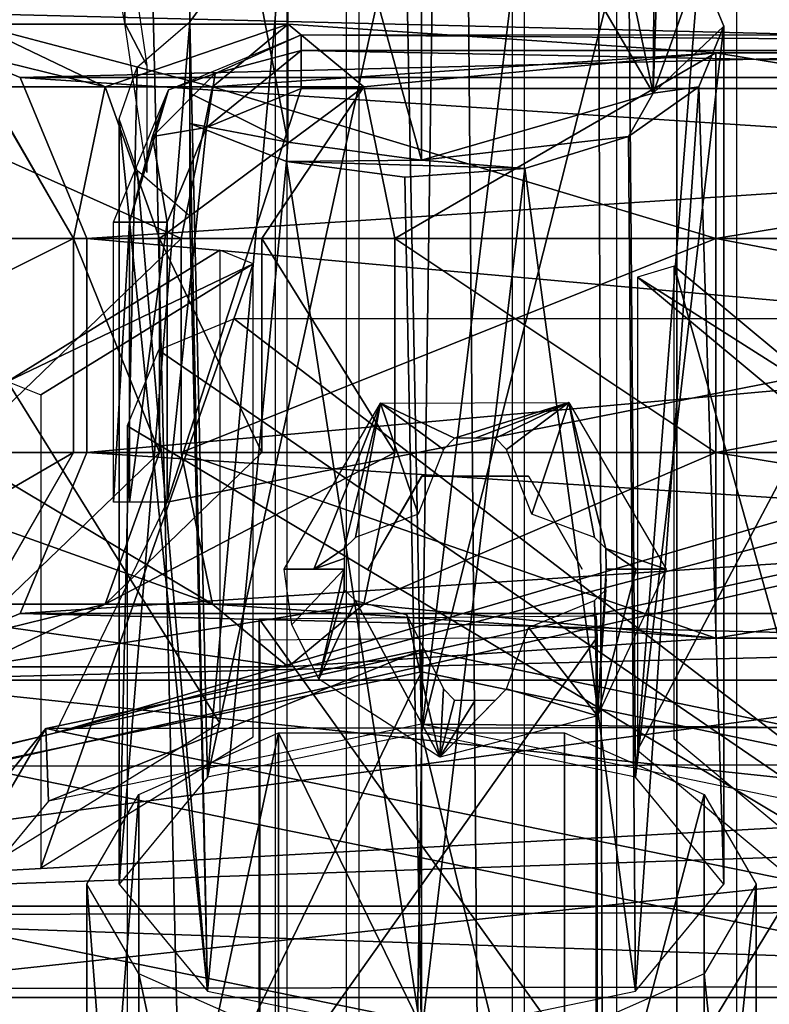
# Model space of a CAD drawing. Header units: millimetres. Extents: x -52 to 137, y -753 to 253.
# Tile 9 of 100: x -24 to -10, y -670 to -652. Entities that reach past the tile are written whole.
import ezdxf

# ---------------------------------------------------------------- set-up
doc = ezdxf.new("R2010")
doc.units = ezdxf.units.MM
doc.header["$LTSCALE"] = 65.185185
for name, color, linetype in [('1019', 7, 'CONTINUOUS'), ('1020', 7, 'CONTINUOUS'), ('1021', 7, 'CONTINUOUS'), ('1029', 7, 'CONTINUOUS'), ('1030', 7, 'CONTINUOUS'), ('1031', 7, 'CONTINUOUS'), ('1032', 7, 'CONTINUOUS'), ('1033', 7, 'CONTINUOUS'), ('1034', 7, 'CONTINUOUS'), ('1035', 7, 'CONTINUOUS'), ('1036', 7, 'CONTINUOUS'), ('1037', 7, 'CONTINUOUS'), ('1038', 7, 'CONTINUOUS'), ('1044', 7, 'CONTINUOUS'), ('1045', 7, 'CONTINUOUS'), ('1046', 7, 'CONTINUOUS'), ('1047', 7, 'CONTINUOUS'), ('1048', 7, 'CONTINUOUS'), ('1049', 7, 'CONTINUOUS'), ('1050', 7, 'CONTINUOUS'), ('1056', 7, 'CONTINUOUS'), ('1057', 7, 'CONTINUOUS'), ('1074', 7, 'CONTINUOUS'), ('1193', 7, 'CONTINUOUS'), ('1226', 7, 'CONTINUOUS'), ('1227', 7, 'CONTINUOUS'), ('1228', 7, 'CONTINUOUS'), ('131', 7, 'CONTINUOUS'), ('179', 7, 'CONTINUOUS'), ('180', 7, 'CONTINUOUS'), ('181', 7, 'CONTINUOUS'), ('208', 7, 'CONTINUOUS'), ('211', 7, 'CONTINUOUS'), ('223', 7, 'CONTINUOUS'), ('224', 7, 'CONTINUOUS'), ('225', 7, 'CONTINUOUS'), ('249', 7, 'CONTINUOUS'), ('250', 7, 'CONTINUOUS'), ('270', 7, 'CONTINUOUS'), ('273', 7, 'CONTINUOUS'), ('275', 7, 'CONTINUOUS'), ('280', 7, 'CONTINUOUS'), ('287', 7, 'CONTINUOUS'), ('289', 7, 'CONTINUOUS'), ('305', 7, 'CONTINUOUS'), ('306', 7, 'CONTINUOUS'), ('307', 7, 'CONTINUOUS'), ('308', 7, 'CONTINUOUS'), ('318', 7, 'CONTINUOUS'), ('319', 7, 'CONTINUOUS'), ('320', 7, 'CONTINUOUS'), ('321', 7, 'CONTINUOUS'), ('323', 7, 'CONTINUOUS'), ('324', 7, 'CONTINUOUS'), ('325', 7, 'CONTINUOUS'), ('326', 7, 'CONTINUOUS')]:
    doc.layers.add(name, color=color, linetype=linetype)

msp = doc.modelspace()

# ---------------------------------------------------------------- linework, layer by layer
at = {"layer": '1019', "linetype": 'Continuous'}
for points in [[(-7.643, -665.654, -77.833), (-16, -663.919, -80.839), (-24.407, -665.68, -77.789), (-7.643, -665.654, -77.833)], [(-27.8, -669.842, -70.579), (-4.2, -669.796, -70.66), (-24.407, -665.68, -77.789), (-27.8, -669.842, -70.579)], [(-4.2, -669.796, -70.66), (-7.643, -665.654, -77.833), (-24.407, -665.68, -77.789), (-4.2, -669.796, -70.66)], [(-7.593, -673.958, -63.451), (-4.2, -669.796, -70.66), (-27.8, -669.842, -70.579), (-7.593, -673.958, -63.451)], [(-24.357, -673.984, -63.406), (-7.593, -673.958, -63.451), (-27.8, -669.842, -70.579), (-24.357, -673.984, -63.406)]]:
    msp.add_3dface(points, dxfattribs=at)
at = {"layer": '1020', "linetype": 'Continuous'}
for points in [[(-16, -663.919, -80.839), (-7.643, -665.654, -77.833), (-16, -679.421, -89.789), (-16, -663.919, -80.839)], [(-16, -679.421, -89.789), (-7.643, -665.654, -77.833), (-7.656, -681.149, -86.796), (-16, -679.421, -89.789)]]:
    msp.add_3dface(points, dxfattribs=at)
at = {"layer": '1021', "linetype": 'Continuous'}
for points in [[(-24.407, -665.68, -77.789), (-16, -663.919, -80.839), (-24.344, -681.149, -86.796), (-24.407, -665.68, -77.789)], [(-16, -663.919, -80.839), (-16, -679.421, -89.789), (-24.344, -681.149, -86.796), (-16, -663.919, -80.839)]]:
    msp.add_3dface(points, dxfattribs=at)
at = {"layer": '1029', "linetype": 'Continuous'}
for points in [[(-19.034, -662.927, -58.957), (-19.034, -671.76, -64.057), (-19.02, -663.327, -58.264), (-19.034, -662.927, -58.957)], [(-19.034, -671.76, -64.057), (-19.02, -672.16, -63.364), (-19.02, -663.327, -58.264), (-19.034, -671.76, -64.057)]]:
    msp.add_3dface(points, dxfattribs=at)
at = {"layer": '1030', "linetype": 'Continuous'}
for points in [[(-12.735, -671.705, -64.152), (-19.034, -662.927, -58.957), (-12.735, -662.872, -59.052), (-12.735, -671.705, -64.152)], [(-19.034, -671.76, -64.057), (-19.034, -662.927, -58.957), (-12.735, -671.705, -64.152), (-19.034, -671.76, -64.057)]]:
    msp.add_3dface(points, dxfattribs=at)
at = {"layer": '1031', "linetype": 'Continuous'}
for points in [[(-12.735, -671.705, -64.152), (-12.735, -662.872, -59.052), (-12.721, -672.105, -63.46), (-12.735, -671.705, -64.152)], [(-12.721, -672.105, -63.46), (-12.735, -662.872, -59.052), (-12.721, -663.272, -58.36), (-12.721, -672.105, -63.46)]]:
    msp.add_3dface(points, dxfattribs=at)
at = {"layer": '1032', "linetype": 'Continuous'}
for points in [[(-19.02, -663.327, -58.264), (-19.02, -672.16, -63.364), (-12.721, -663.272, -58.36), (-19.02, -663.327, -58.264)], [(-19.02, -672.16, -63.364), (-12.721, -672.105, -63.46), (-12.721, -663.272, -58.36), (-19.02, -672.16, -63.364)]]:
    msp.add_3dface(points, dxfattribs=at)
at = {"layer": '1033', "linetype": 'Continuous'}
for points in [[(-8.035, -667.878, -70.782), (-11.279, -665.178, -75.459), (-11.279, -656.344, -70.359), (-8.035, -667.878, -70.782)], [(-8.035, -659.044, -65.682), (-8.035, -667.878, -70.782), (-11.279, -656.344, -70.359), (-8.035, -659.044, -65.682)]]:
    msp.add_3dface(points, dxfattribs=at)
at = {"layer": '1034', "linetype": 'Continuous'}
for points in [[(-8.72, -659.25, -65.325), (-11.965, -656.55, -70.002), (-11.965, -665.384, -75.102), (-8.72, -659.25, -65.325)], [(-8.72, -668.084, -70.425), (-8.72, -659.25, -65.325), (-11.965, -665.384, -75.102), (-8.72, -668.084, -70.425)]]:
    msp.add_3dface(points, dxfattribs=at)
at = {"layer": '1035', "linetype": 'Continuous'}
for points in [[(-8.035, -659.044, -65.682), (-11.279, -656.344, -70.359), (-11.965, -656.55, -70.002), (-8.035, -659.044, -65.682)], [(-8.035, -659.044, -65.682), (-11.965, -656.55, -70.002), (-8.72, -659.25, -65.325), (-8.035, -659.044, -65.682)]]:
    msp.add_3dface(points, dxfattribs=at)
at = {"layer": '1036', "linetype": 'Continuous'}
for points in [[(-19.769, -656.047, -70.873), (-19.769, -664.881, -75.973), (-23.733, -658.495, -66.633), (-19.769, -656.047, -70.873)], [(-19.769, -664.881, -75.973), (-23.733, -667.329, -71.733), (-23.733, -658.495, -66.633), (-19.769, -664.881, -75.973)]]:
    msp.add_3dface(points, dxfattribs=at)
at = {"layer": '1037', "linetype": 'Continuous'}
for points in [[(-19.147, -656.299, -70.437), (-23.112, -658.747, -66.197), (-23.112, -667.58, -71.297), (-19.147, -656.299, -70.437)], [(-19.147, -665.132, -75.537), (-19.147, -656.299, -70.437), (-23.112, -667.58, -71.297), (-19.147, -665.132, -75.537)]]:
    msp.add_3dface(points, dxfattribs=at)
at = {"layer": '1038', "linetype": 'Continuous'}
for points in [[(-19.769, -656.047, -70.873), (-23.733, -658.495, -66.633), (-19.147, -656.299, -70.437), (-19.769, -656.047, -70.873)], [(-23.733, -658.495, -66.633), (-23.112, -658.747, -66.197), (-19.147, -656.299, -70.437), (-23.733, -658.495, -66.633)]]:
    msp.add_3dface(points, dxfattribs=at)
at = {"layer": '1044', "color": 7, "linetype": 'Continuous'}
for points in [[(-21.28, -666.212, -101.266), (-18.672, -665.059, -103.263), (-21.28, -677.211, -107.616), (-21.28, -666.212, -101.266)], [(-21.28, -677.211, -107.616), (-18.672, -665.059, -103.263), (-18.672, -676.058, -109.613), (-21.28, -677.211, -107.616)], [(-22.25, -667.884, -98.37), (-21.28, -666.212, -101.266), (-22.25, -678.883, -104.72), (-22.25, -667.884, -98.37)], [(-22.25, -678.883, -104.72), (-21.28, -666.212, -101.266), (-21.28, -677.211, -107.616), (-22.25, -678.883, -104.72)], [(-21.28, -669.556, -95.475), (-22.25, -667.884, -98.37), (-21.28, -680.555, -101.825), (-21.28, -669.556, -95.475)], [(-21.28, -680.555, -101.825), (-22.25, -667.884, -98.37), (-22.25, -678.883, -104.72), (-21.28, -680.555, -101.825)], [(-18.672, -670.709, -93.477), (-21.28, -669.556, -95.475), (-18.672, -681.708, -99.827), (-18.672, -670.709, -93.477)], [(-18.672, -681.708, -99.827), (-21.28, -669.556, -95.475), (-21.28, -680.555, -101.825), (-18.672, -681.708, -99.827)]]:
    msp.add_3dface(points, dxfattribs=at)
at = {"layer": '1045', "color": 7, "linetype": 'Continuous'}
for points in [[(-13.328, -676.058, -109.613), (-13.328, -665.059, -103.263), (-10.72, -666.212, -101.266), (-13.328, -676.058, -109.613)], [(-13.328, -676.058, -109.613), (-10.72, -666.212, -101.266), (-10.72, -677.211, -107.616), (-13.328, -676.058, -109.613)], [(-10.72, -666.212, -101.266), (-9.75, -667.884, -98.37), (-10.72, -677.211, -107.616), (-10.72, -666.212, -101.266)], [(-9.75, -667.884, -98.37), (-10.72, -669.556, -95.475), (-9.75, -678.883, -104.72), (-9.75, -667.884, -98.37)], [(-10.72, -677.211, -107.616), (-9.75, -667.884, -98.37), (-9.75, -678.883, -104.72), (-10.72, -677.211, -107.616)], [(-10.72, -669.556, -95.475), (-13.328, -670.709, -93.477), (-10.72, -680.555, -101.825), (-10.72, -669.556, -95.475)], [(-9.75, -678.883, -104.72), (-10.72, -669.556, -95.475), (-10.72, -680.555, -101.825), (-9.75, -678.883, -104.72)]]:
    msp.add_3dface(points, dxfattribs=at)
at = {"layer": '1046', "color": 7, "linetype": 'Continuous'}
for points in [[(-18.672, -676.058, -109.613), (-18.672, -665.059, -103.263), (-13.328, -676.058, -109.613), (-18.672, -676.058, -109.613)], [(-18.672, -665.059, -103.263), (-16, -665.059, -103.263), (-13.328, -676.058, -109.613), (-18.672, -665.059, -103.263)], [(-13.328, -676.058, -109.613), (-16, -665.059, -103.263), (-13.328, -665.059, -103.263), (-13.328, -676.058, -109.613)]]:
    msp.add_3dface(points, dxfattribs=at)
at = {"layer": '1047', "color": 7, "linetype": 'Continuous'}
for points in [[(-16, -665.059, -103.263), (-19.995, -665.887, -101.83), (-16.314, -649.043, -94.005), (-16, -665.059, -103.263)], [(-16.314, -649.043, -94.005), (-19.995, -665.887, -101.83), (-18.519, -649.334, -93.5), (-16.314, -649.043, -94.005)], [(-14.07, -649.209, -93.717), (-16, -665.059, -103.263), (-16.314, -649.043, -94.005), (-14.07, -649.209, -93.717)], [(-12.136, -649.802, -92.689), (-16, -665.059, -103.263), (-14.07, -649.209, -93.717), (-12.136, -649.802, -92.689)], [(-19.995, -665.887, -101.83), (-20.33, -651.78, -93.263), (-18.519, -649.334, -93.5), (-19.995, -665.887, -101.83)], [(-18.519, -649.334, -93.5), (-20.33, -651.78, -93.263), (-20.33, -650.048, -92.263), (-18.519, -649.334, -93.5)], [(-12.005, -665.887, -101.83), (-16, -665.059, -103.263), (-12.136, -649.802, -92.689), (-12.005, -665.887, -101.83)], [(-10.821, -650.734, -91.075), (-12.005, -665.887, -101.83), (-12.136, -649.802, -92.689), (-10.821, -650.734, -91.075)], [(-10.35, -651.863, -89.12), (-12.005, -665.887, -101.83), (-10.821, -650.734, -91.075), (-10.35, -651.863, -89.12)], [(-21.31, -652.629, -91.793), (-20.33, -651.78, -93.263), (-21.65, -667.884, -98.37), (-21.31, -652.629, -91.793)], [(-21.65, -667.884, -98.37), (-20.33, -651.78, -93.263), (-19.995, -665.887, -101.83), (-21.65, -667.884, -98.37)], [(-10.35, -667.884, -98.37), (-12.005, -665.887, -101.83), (-10.35, -651.863, -89.12), (-10.35, -667.884, -98.37)], [(-21.65, -653.595, -90.12), (-21.31, -652.629, -91.793), (-21.65, -667.884, -98.37), (-21.65, -653.595, -90.12)]]:
    msp.add_3dface(points, dxfattribs=at)
at = {"layer": '1048', "color": 7, "linetype": 'Continuous'}
for points in [[(-20.33, -644.453, -81.955), (-20.33, -650.613, -91.285), (-20.33, -653.113, -86.955), (-20.33, -644.453, -81.955)], [(-20.33, -650.048, -92.263), (-20.33, -651.78, -93.263), (-20.33, -650.613, -91.285), (-20.33, -650.048, -92.263)], [(-20.33, -650.613, -91.285), (-20.33, -651.78, -93.263), (-20.33, -653.113, -86.955), (-20.33, -650.613, -91.285)], [(-20.33, -651.78, -93.263), (-20.33, -655.41, -86.977), (-20.33, -653.678, -85.977), (-20.33, -651.78, -93.263)], [(-20.33, -651.78, -93.263), (-20.33, -653.678, -85.977), (-20.33, -653.113, -86.955), (-20.33, -651.78, -93.263)]]:
    msp.add_3dface(points, dxfattribs=at)
at = {"layer": '1049', "color": 7, "linetype": 'Continuous'}
for points in [[(-11.675, -653.116, -86.949), (-10.821, -650.734, -91.075), (-11.657, -650.626, -91.262), (-11.675, -653.116, -86.949)], [(-10.35, -651.863, -89.12), (-10.821, -650.734, -91.075), (-11.675, -653.116, -86.949), (-10.35, -651.863, -89.12)], [(-10.821, -652.992, -87.165), (-10.35, -651.863, -89.12), (-11.675, -653.116, -86.949), (-10.821, -652.992, -87.165)], [(-12.136, -653.923, -85.551), (-10.821, -652.992, -87.165), (-11.675, -653.116, -86.949), (-12.136, -653.923, -85.551)], [(-20.33, -653.113, -86.955), (-20.33, -653.678, -85.977), (-18.499, -654.027, -85.372), (-20.33, -653.113, -86.955)], [(-16, -654.363, -84.79), (-12.136, -653.923, -85.551), (-11.675, -653.116, -86.949), (-16, -654.363, -84.79)], [(-20.33, -653.678, -85.977), (-18.519, -654.391, -84.741), (-18.499, -654.027, -85.372), (-20.33, -653.678, -85.977)], [(-14.07, -654.517, -84.523), (-12.136, -653.923, -85.551), (-16, -654.363, -84.79), (-14.07, -654.517, -84.523)], [(-18.499, -654.027, -85.372), (-18.519, -654.391, -84.741), (-16, -654.363, -84.79), (-18.499, -654.027, -85.372)], [(-18.519, -654.391, -84.741), (-14.07, -654.517, -84.523), (-16, -654.363, -84.79), (-18.519, -654.391, -84.741)], [(-18.519, -654.391, -84.741), (-16.314, -654.683, -84.236), (-14.07, -654.517, -84.523), (-18.519, -654.391, -84.741)]]:
    msp.add_3dface(points, dxfattribs=at)
at = {"layer": '1050', "color": 7, "linetype": 'Continuous'}
for points in [[(-20.33, -644.453, -81.955), (-20.33, -653.113, -86.955), (-18.499, -654.027, -85.372), (-20.33, -644.453, -81.955)], [(-20.33, -644.453, -81.955), (-18.499, -654.027, -85.372), (-18.499, -645.367, -80.372), (-20.33, -644.453, -81.955)], [(-18.499, -654.027, -85.372), (-16, -654.363, -84.79), (-18.499, -645.367, -80.372), (-18.499, -654.027, -85.372)], [(-18.499, -645.367, -80.372), (-16, -654.363, -84.79), (-16, -645.703, -79.79), (-18.499, -645.367, -80.372)], [(-16, -645.703, -79.79), (-11.675, -653.116, -86.949), (-13.308, -645.308, -80.473), (-16, -645.703, -79.79)], [(-13.308, -645.308, -80.473), (-11.675, -653.116, -86.949), (-11.417, -645.588, -83.188), (-13.308, -645.308, -80.473)], [(-16, -654.363, -84.79), (-11.675, -653.116, -86.949), (-16, -645.703, -79.79), (-16, -654.363, -84.79)], [(-11.675, -653.116, -86.949), (-11.657, -650.626, -91.262), (-11.417, -645.588, -83.188), (-11.675, -653.116, -86.949)]]:
    msp.add_3dface(points, dxfattribs=at)
at = {"layer": '1056', "color": 7, "linetype": 'Continuous'}
for points in [[(-10.35, -667.884, -98.37), (-10.35, -651.863, -89.12), (-10.821, -652.992, -87.165), (-10.35, -667.884, -98.37)], [(-10.821, -652.992, -87.165), (-12.136, -653.923, -85.551), (-12.005, -669.882, -94.91), (-10.821, -652.992, -87.165)], [(-10.35, -667.884, -98.37), (-10.821, -652.992, -87.165), (-12.005, -669.882, -94.91), (-10.35, -667.884, -98.37)], [(-21.65, -653.595, -90.12), (-21.65, -667.884, -98.37), (-19.995, -669.882, -94.91), (-21.65, -653.595, -90.12)], [(-21.31, -654.56, -88.448), (-21.65, -653.595, -90.12), (-19.995, -669.882, -94.91), (-21.31, -654.56, -88.448)], [(-20.33, -653.678, -85.977), (-20.33, -655.41, -86.977), (-19.995, -669.882, -94.91), (-20.33, -653.678, -85.977)], [(-18.519, -654.391, -84.741), (-20.33, -653.678, -85.977), (-19.995, -669.882, -94.91), (-18.519, -654.391, -84.741)], [(-12.136, -653.923, -85.551), (-14.07, -654.517, -84.523), (-12.005, -669.882, -94.91), (-12.136, -653.923, -85.551)], [(-16, -670.709, -93.477), (-18.519, -654.391, -84.741), (-19.995, -669.882, -94.91), (-16, -670.709, -93.477)], [(-16.314, -654.683, -84.236), (-18.519, -654.391, -84.741), (-16, -670.709, -93.477), (-16.314, -654.683, -84.236)], [(-20.33, -655.41, -86.977), (-21.31, -654.56, -88.448), (-19.995, -669.882, -94.91), (-20.33, -655.41, -86.977)], [(-14.07, -654.517, -84.523), (-16.314, -654.683, -84.236), (-16, -670.709, -93.477), (-14.07, -654.517, -84.523)], [(-12.005, -669.882, -94.91), (-14.07, -654.517, -84.523), (-16, -670.709, -93.477), (-12.005, -669.882, -94.91)]]:
    msp.add_3dface(points, dxfattribs=at)
at = {"layer": '1057', "color": 7, "linetype": 'Continuous'}
for points in [[(-21.538, -651.803, -86.776), (-22.056, -649.024, -85.172), (-21.538, -649.803, -90.24), (-21.538, -651.803, -86.776)], [(-21.13, -652.595, -91.852), (-21.538, -651.803, -86.776), (-21.538, -649.803, -90.24), (-21.13, -652.595, -91.852)], [(-21.13, -654.595, -88.388), (-21.538, -651.803, -86.776), (-21.13, -652.595, -91.852), (-21.13, -654.595, -88.388)]]:
    msp.add_3dface(points, dxfattribs=at)
at = {"layer": '1074', "color": 7, "linetype": 'Continuous'}
for points in [[(-15.985, -660.259, -120.513), (-17, -662, -120.513), (-16, -660.268, -110.713), (-15.985, -660.259, -120.513)], [(-16, -660.268, -110.713), (-17, -662, -120.513), (-17, -662, -110.713), (-16, -660.268, -110.713)], [(-14, -660.268, -110.713), (-15.985, -660.259, -120.513), (-16, -660.268, -110.713), (-14, -660.268, -110.713)], [(-13.993, -660.272, -120.513), (-15.985, -660.259, -120.513), (-14, -660.268, -110.713), (-13.993, -660.272, -120.513)], [(-13, -662, -110.713), (-13.993, -660.272, -120.513), (-14, -660.268, -110.713), (-13, -662, -110.713)], [(-13, -662, -120.513), (-13.993, -660.272, -120.513), (-13, -662, -110.713), (-13, -662, -120.513)]]:
    msp.add_3dface(points, dxfattribs=at)
at = {"layer": '1193', "color": 7, "linetype": 'Continuous'}
for points in [[(-17.399, -747.5, 41.044), (-17.399, -252.5, 41.044), (-30.5, -747.5, 41.044), (-17.399, -747.5, 41.044)], [(-30.5, -747.5, 41.044), (-17.399, -252.5, 41.044), (-30.5, -252.5, 41.044), (-30.5, -747.5, 41.044)]]:
    msp.add_3dface(points, dxfattribs=at)
at = {"layer": '1226', "color": 7, "linetype": 'Continuous'}
for points in [[(-30.5, -747.5, 37.544), (-30.5, -252.5, 37.544), (-18.734, -747.5, 37.544), (-30.5, -747.5, 37.544)], [(-18.734, -747.5, 37.544), (-30.5, -252.5, 37.544), (-18.734, -252.5, 37.544), (-18.734, -747.5, 37.544)]]:
    msp.add_3dface(points, dxfattribs=at)
at = {"layer": '1227', "color": 7, "linetype": 'Continuous'}
for points in [[(-18.508, -747.5, 37.491), (-18.508, -252.5, 37.491), (-14.305, -747.5, 35.363), (-18.508, -747.5, 37.491)], [(-14.305, -747.5, 35.363), (-18.508, -252.5, 37.491), (-14.305, -252.5, 35.363), (-14.305, -747.5, 35.363)]]:
    msp.add_3dface(points, dxfattribs=at)
at = {"layer": '1228', "color": 7, "linetype": 'Continuous'}
for points in [[(-14.075, -747.5, 35.122), (-14.075, -252.5, 35.122), (-12.355, -747.5, 31.299), (-14.075, -747.5, 35.122)], [(-12.355, -747.5, 31.299), (-14.075, -252.5, 35.122), (-12.355, -252.5, 31.299), (-12.355, -747.5, 31.299)]]:
    msp.add_3dface(points, dxfattribs=at)
at = {"layer": '131', "color": 7, "linetype": 'Continuous'}
for points in [[(-20.914, -657.912, -111.845), (-0.5, -671.883, -111.845), (-19.5, -657.326, -111.845), (-20.914, -657.912, -111.845)], [(-19.5, -657.326, -111.845), (-0.5, -671.883, -111.845), (-2.5, -657.326, -111.845), (-19.5, -657.326, -111.845)], [(-21.5, -659.326, -111.845), (-0.5, -671.883, -111.845), (-20.914, -657.912, -111.845), (-21.5, -659.326, -111.845)], [(-21.5, -671.883, -111.845), (-0.5, -671.883, -111.845), (-21.5, -659.326, -111.845), (-21.5, -671.883, -111.845)]]:
    msp.add_3dface(points, dxfattribs=at)
at = {"layer": '179', "linetype": 'Continuous'}
for points in [[(-9.024, -664.957, -75.841), (-16, -663.508, -78.35), (-23.018, -664.978, -75.804), (-9.024, -664.957, -75.841)], [(-25.85, -668.453, -69.786), (-6.15, -668.414, -69.853), (-23.018, -664.978, -75.804), (-25.85, -668.453, -69.786)], [(-6.15, -668.414, -69.853), (-9.024, -664.957, -75.841), (-23.018, -664.978, -75.804), (-6.15, -668.414, -69.853)], [(-8.982, -671.888, -63.835), (-6.15, -668.414, -69.853), (-25.85, -668.453, -69.786), (-8.982, -671.888, -63.835)], [(-22.976, -671.91, -63.798), (-8.982, -671.888, -63.835), (-25.85, -668.453, -69.786), (-22.976, -671.91, -63.798)]]:
    msp.add_3dface(points, dxfattribs=at)
at = {"layer": '180', "linetype": 'Continuous'}
for points in [[(-16, -663.508, -78.35), (-9.024, -664.957, -75.841), (-16, -664.894, -79.15), (-16, -663.508, -78.35)], [(-16, -664.894, -79.15), (-9.024, -664.957, -75.841), (-9.035, -666.336, -76.652), (-16, -664.894, -79.15)]]:
    msp.add_3dface(points, dxfattribs=at)
at = {"layer": '181', "linetype": 'Continuous'}
for points in [[(-23.018, -664.978, -75.804), (-16, -663.508, -78.35), (-22.965, -666.336, -76.652), (-23.018, -664.978, -75.804)], [(-16, -663.508, -78.35), (-16, -664.894, -79.15), (-22.965, -666.336, -76.652), (-16, -663.508, -78.35)], [(-25.85, -668.453, -69.786), (-23.018, -664.978, -75.804), (-25.85, -669.819, -70.62), (-25.85, -668.453, -69.786)], [(-25.85, -669.819, -70.62), (-23.018, -664.978, -75.804), (-22.965, -666.336, -76.652), (-25.85, -669.819, -70.62)], [(-22.976, -671.91, -63.798), (-25.85, -668.453, -69.786), (-22.965, -673.301, -64.588), (-22.976, -671.91, -63.798)], [(-22.965, -673.301, -64.588), (-25.85, -668.453, -69.786), (-25.85, -669.819, -70.62), (-22.965, -673.301, -64.588)]]:
    msp.add_3dface(points, dxfattribs=at)
at = {"layer": '208', "color": 7, "linetype": 'Continuous'}
for points in [[(18.25, -653.025, -122.063), (20.018, -653.757, -122.063), (-22.833, -665.057, -122.063), (18.25, -653.025, -122.063)], [(-20.75, -660.75, -122.063), (18.25, -653.025, -122.063), (-22.833, -665.057, -122.063), (-20.75, -660.75, -122.063)], [(-18.25, -653.025, -122.063), (18.25, -653.025, -122.063), (-20.75, -660.75, -122.063), (-18.25, -653.025, -122.063)], [(-20.018, -653.757, -122.063), (-18.25, -653.025, -122.063), (-20.75, -660.75, -122.063), (-20.018, -653.757, -122.063)], [(20.018, -653.757, -122.063), (20.75, -655.525, -122.063), (-22.833, -665.057, -122.063), (20.018, -653.757, -122.063)], [(-20.75, -655.525, -122.063), (-20.018, -653.757, -122.063), (-20.75, -660.75, -122.063), (-20.75, -655.525, -122.063)], [(20.75, -660.75, -122.063), (-35.858, -668.293, -122.063), (20.75, -655.525, -122.063), (20.75, -660.75, -122.063)], [(20.75, -655.525, -122.063), (-35.858, -668.293, -122.063), (-22.833, -665.057, -122.063), (20.75, -655.525, -122.063)], [(22.833, -665.057, -122.063), (-35.858, -668.293, -122.063), (20.75, -660.75, -122.063), (22.833, -665.057, -122.063)], [(27.438, -666.119, -122.063), (-35.858, -668.293, -122.063), (22.833, -665.057, -122.063), (27.438, -666.119, -122.063)], [(-22.833, -665.057, -122.063), (-35.858, -668.293, -122.063), (-27.438, -666.119, -122.063), (-22.833, -665.057, -122.063)], [(35.858, -668.293, -122.063), (-35.858, -668.293, -122.063), (27.438, -666.119, -122.063), (35.858, -668.293, -122.063)]]:
    msp.add_3dface(points, dxfattribs=at)
at = {"layer": '211', "color": 7, "linetype": 'Continuous'}
for points in [[(-35.858, -668.293, -122.063), (35.858, -668.293, -122.063), (35.841, -670.793, -121.393), (-35.858, -668.293, -122.063)], [(-35.841, -670.793, -121.393), (-35.858, -668.293, -122.063), (35.841, -670.793, -121.393), (-35.841, -670.793, -121.393)]]:
    msp.add_3dface(points, dxfattribs=at)
at = {"layer": '223', "color": 7, "linetype": 'Continuous'}
for points in [[(-21.75, -655.525, -121.063), (-21.457, -655.525, -121.77), (-21.75, -660.75, -121.063), (-21.75, -655.525, -121.063)], [(-21.75, -660.75, -121.063), (-21.457, -655.525, -121.77), (-21.457, -660.75, -121.77), (-21.75, -660.75, -121.063)], [(-20.75, -655.525, -122.063), (-20.75, -660.75, -122.063), (-21.457, -660.75, -121.77), (-20.75, -655.525, -122.063)], [(-21.457, -655.525, -121.77), (-20.75, -655.525, -122.063), (-21.457, -660.75, -121.77), (-21.457, -655.525, -121.77)]]:
    msp.add_3dface(points, dxfattribs=at)
at = {"layer": '224', "color": 7, "linetype": 'Continuous'}
for points in [[(-18.25, -652.025, -121.063), (-19.854, -652.747, -121.77), (-20.725, -653.05, -121.063), (-18.25, -652.025, -121.063)], [(-18.25, -652.025, -121.063), (-18.25, -652.317, -121.77), (-19.854, -652.747, -121.77), (-18.25, -652.025, -121.063)], [(-18.25, -653.025, -122.063), (-20.018, -653.757, -122.063), (-18.25, -652.317, -121.77), (-18.25, -653.025, -122.063)], [(-18.25, -652.317, -121.77), (-20.018, -653.757, -122.063), (-19.854, -652.747, -121.77), (-18.25, -652.317, -121.77)], [(-19.854, -652.747, -121.77), (-20.018, -653.757, -122.063), (-21.027, -653.921, -121.77), (-19.854, -652.747, -121.77)], [(-19.854, -652.747, -121.77), (-21.027, -653.921, -121.77), (-20.725, -653.05, -121.063), (-19.854, -652.747, -121.77)], [(-20.725, -653.05, -121.063), (-21.457, -655.525, -121.77), (-21.75, -655.525, -121.063), (-20.725, -653.05, -121.063)], [(-21.027, -653.921, -121.77), (-21.457, -655.525, -121.77), (-20.725, -653.05, -121.063), (-21.027, -653.921, -121.77)], [(-20.018, -653.757, -122.063), (-20.75, -655.525, -122.063), (-21.027, -653.921, -121.77), (-20.018, -653.757, -122.063)], [(-21.027, -653.921, -121.77), (-20.75, -655.525, -122.063), (-21.457, -655.525, -121.77), (-21.027, -653.921, -121.77)]]:
    msp.add_3dface(points, dxfattribs=at)
at = {"layer": '225', "color": 7, "linetype": 'Continuous'}
for points in [[(18.25, -652.025, -121.063), (18.25, -652.317, -121.77), (-18.25, -652.025, -121.063), (18.25, -652.025, -121.063)], [(-18.25, -652.025, -121.063), (18.25, -652.317, -121.77), (-18.25, -652.317, -121.77), (-18.25, -652.025, -121.063)], [(18.25, -653.025, -122.063), (-18.25, -653.025, -122.063), (-18.25, -652.317, -121.77), (18.25, -653.025, -122.063)], [(18.25, -652.317, -121.77), (18.25, -653.025, -122.063), (-18.25, -652.317, -121.77), (18.25, -652.317, -121.77)]]:
    msp.add_3dface(points, dxfattribs=at)
at = {"layer": '249', "color": 7, "linetype": 'Continuous'}
for points in [[(-18.013, -662, -122.929), (-17.447, -662, -123.061), (-18.564, -662, -122.772), (-18.013, -662, -122.929)], [(-18.564, -662, -122.772), (-17.447, -662, -123.061), (-18.419, -663.035, -122.769), (-18.564, -662, -122.772)], [(-18.419, -663.035, -122.769), (-17.447, -662, -123.061), (-17.919, -664.054, -122.77), (-18.419, -663.035, -122.769)], [(-17.447, -662, -123.061), (-17.446, -662.386, -123.055), (-17.919, -664.054, -122.77), (-17.447, -662, -123.061)], [(-17.447, -662.194, -123.06), (-17.446, -662.386, -123.055), (-17.447, -662, -123.061), (-17.447, -662.194, -123.06)], [(-12.553, -662.192, -123.06), (-12.553, -662, -123.061), (-12.715, -664.744, -122.77), (-12.553, -662.192, -123.06)], [(-12.715, -664.744, -122.77), (-12.553, -662, -123.061), (-11.988, -662, -122.929), (-12.715, -664.744, -122.77)], [(-11.429, -662, -122.77), (-12.715, -664.744, -122.77), (-11.988, -662, -122.929), (-11.429, -662, -122.77)], [(-12.554, -662.385, -123.055), (-12.553, -662.192, -123.06), (-12.715, -664.744, -122.77), (-12.554, -662.385, -123.055)], [(-17.446, -662.386, -123.055), (-17.234, -662.589, -123.089), (-17.919, -664.054, -122.77), (-17.446, -662.386, -123.055)], [(-12.766, -662.589, -123.089), (-12.554, -662.385, -123.055), (-12.715, -664.744, -122.77), (-12.766, -662.589, -123.089)], [(-17.919, -664.054, -122.77), (-17.234, -662.589, -123.089), (-15.655, -665.51, -122.77), (-17.919, -664.054, -122.77)], [(-17.234, -662.589, -123.089), (-16.275, -662.852, -123.215), (-15.655, -665.51, -122.77), (-17.234, -662.589, -123.089)], [(-14.004, -663.092, -123.222), (-12.766, -662.589, -123.089), (-12.715, -664.744, -122.77), (-14.004, -663.092, -123.222)], [(-16.275, -662.852, -123.215), (-15.589, -664.235, -123.089), (-15.655, -665.51, -122.77), (-16.275, -662.852, -123.215)], [(-14.411, -664.235, -123.089), (-14.004, -663.092, -123.222), (-12.715, -664.744, -122.77), (-14.411, -664.235, -123.089)], [(-14.615, -664.446, -123.055), (-14.411, -664.235, -123.089), (-15.655, -665.51, -122.77), (-14.615, -664.446, -123.055)], [(-15.655, -665.51, -122.77), (-14.411, -664.235, -123.089), (-12.715, -664.744, -122.77), (-15.655, -665.51, -122.77)], [(-15.589, -664.235, -123.089), (-15.385, -664.446, -123.055), (-15.655, -665.51, -122.77), (-15.589, -664.235, -123.089)], [(-14.998, -664.447, -123.061), (-14.615, -664.446, -123.055), (-15.655, -665.51, -122.77), (-14.998, -664.447, -123.061)], [(-15.385, -664.446, -123.055), (-14.998, -664.447, -123.061), (-15.655, -665.51, -122.77), (-15.385, -664.446, -123.055)]]:
    msp.add_3dface(points, dxfattribs=at)
at = {"layer": '250', "color": 7, "linetype": 'Continuous'}
for points in [[(-18.013, -662, -122.929), (-18.564, -662, -122.772), (-16.768, -658.9, -122.77), (-18.013, -662, -122.929)], [(-18.013, -662, -122.929), (-16.768, -658.9, -122.77), (-17.446, -661.614, -123.055), (-18.013, -662, -122.929)], [(-17.446, -661.614, -123.055), (-16.768, -658.9, -122.77), (-17.234, -661.411, -123.089), (-17.446, -661.614, -123.055)], [(-16.061, -660.974, -123.222), (-17.234, -661.411, -123.089), (-16.768, -658.9, -122.77), (-16.061, -660.974, -123.222)], [(-13.251, -658.888, -122.77), (-15.385, -659.554, -123.055), (-16.768, -658.9, -122.77), (-13.251, -658.888, -122.77)], [(-15.589, -659.765, -123.089), (-16.061, -660.974, -123.222), (-16.768, -658.9, -122.77), (-15.589, -659.765, -123.089)], [(-15.385, -659.554, -123.055), (-15.589, -659.765, -123.089), (-16.768, -658.9, -122.77), (-15.385, -659.554, -123.055)], [(-15, -659.553, -123.061), (-15.385, -659.554, -123.055), (-13.251, -658.888, -122.77), (-15, -659.553, -123.061)], [(-14.615, -659.554, -123.055), (-15, -659.553, -123.061), (-13.251, -658.888, -122.77), (-14.615, -659.554, -123.055)], [(-14.411, -659.765, -123.089), (-14.615, -659.554, -123.055), (-13.251, -658.888, -122.77), (-14.411, -659.765, -123.089)], [(-13.937, -660.976, -123.222), (-14.411, -659.765, -123.089), (-13.251, -658.888, -122.77), (-13.937, -660.976, -123.222)], [(-12.766, -661.411, -123.089), (-13.937, -660.976, -123.222), (-13.251, -658.888, -122.77), (-12.766, -661.411, -123.089)], [(-11.429, -662, -122.77), (-12.554, -661.615, -123.055), (-13.251, -658.888, -122.77), (-11.429, -662, -122.77)], [(-12.554, -661.615, -123.055), (-12.766, -661.411, -123.089), (-13.251, -658.888, -122.77), (-12.554, -661.615, -123.055)], [(-17.447, -661.806, -123.06), (-18.013, -662, -122.929), (-17.446, -661.614, -123.055), (-17.447, -661.806, -123.06)], [(-11.988, -662, -122.929), (-12.553, -662, -123.061), (-12.554, -661.615, -123.055), (-11.988, -662, -122.929)], [(-12.554, -661.615, -123.055), (-12.553, -662, -123.061), (-12.553, -661.808, -123.06), (-12.554, -661.615, -123.055)], [(-11.429, -662, -122.77), (-11.988, -662, -122.929), (-12.554, -661.615, -123.055), (-11.429, -662, -122.77)], [(-17.447, -662, -123.061), (-18.013, -662, -122.929), (-17.447, -661.806, -123.06), (-17.447, -662, -123.061)]]:
    msp.add_3dface(points, dxfattribs=at)
at = {"layer": '270', "color": 7, "linetype": 'Continuous'}
for points in [[(0, -253.17, 39.804), (-11.231, -253.17, 35.689), (0, -747.32, 39.804), (0, -253.17, 39.804)], [(0, -747.32, 39.804), (-11.231, -253.17, 35.689), (-11.231, -747.32, 35.689), (0, -747.32, 39.804)]]:
    msp.add_3dface(points, dxfattribs=at)
at = {"layer": '273', "color": 7, "linetype": 'Continuous'}
for points in [[(-11.231, -747.32, 35.689), (-11.231, -253.17, 35.689), (-7.64, -747.32, 27.704), (-11.231, -747.32, 35.689)], [(-11.231, -253.17, 35.689), (-7.64, -253.17, 27.704), (-7.64, -747.32, 27.704), (-11.231, -253.17, 35.689)]]:
    msp.add_3dface(points, dxfattribs=at)
at = {"layer": '275', "color": 7, "linetype": 'Continuous'}
for points in [[(-10.108, -747.5, 37.416), (-10.108, -252.5, 37.416), (-17.173, -747.5, 40.991), (-10.108, -747.5, 37.416)], [(-17.173, -747.5, 40.991), (-10.108, -252.5, 37.416), (-17.173, -252.5, 40.991), (-17.173, -747.5, 40.991)]]:
    msp.add_3dface(points, dxfattribs=at)
at = {"layer": '280', "color": 7, "linetype": 'Continuous'}
for points in [[(-29.5, -670, -119.36), (29.5, -670, -119.36), (-28.5, -670, -114.36), (-29.5, -670, -119.36)], [(29.5, -670, -119.36), (28.5, -670, -114.36), (-28.5, -670, -114.36), (29.5, -670, -119.36)]]:
    msp.add_3dface(points, dxfattribs=at)
at = {"layer": '287', "color": 7, "linetype": 'Continuous'}
for points in [[(28, -450, -119.36), (29.5, -652.815, -119.36), (-28, -450, -119.36), (28, -450, -119.36)], [(-28, -450, -119.36), (29.5, -652.815, -119.36), (28.123, -651.898, -119.36), (-28, -450, -119.36)], [(26.5, -651.575, -119.36), (-28, -450, -119.36), (28.123, -651.898, -119.36), (26.5, -651.575, -119.36)], [(-23.495, -652.82, -119.36), (-26.5, -651.575, -119.36), (23.495, -652.82, -119.36), (-23.495, -652.82, -119.36)], [(23.495, -652.82, -119.36), (-26.5, -651.575, -119.36), (26.5, -651.575, -119.36), (23.495, -652.82, -119.36)], [(-22.25, -655.825, -119.36), (-23.495, -652.82, -119.36), (22.25, -655.825, -119.36), (-22.25, -655.825, -119.36)], [(22.25, -655.825, -119.36), (-23.495, -652.82, -119.36), (23.495, -652.82, -119.36), (22.25, -655.825, -119.36)], [(-22.25, -659.825, -119.36), (-22.25, -655.825, -119.36), (22.25, -659.825, -119.36), (-22.25, -659.825, -119.36)], [(22.25, -659.825, -119.36), (-22.25, -655.825, -119.36), (22.25, -655.825, -119.36), (22.25, -659.825, -119.36)], [(-23.495, -662.83, -119.36), (-22.25, -659.825, -119.36), (23.495, -662.83, -119.36), (-23.495, -662.83, -119.36)], [(23.495, -662.83, -119.36), (-22.25, -659.825, -119.36), (22.25, -659.825, -119.36), (23.495, -662.83, -119.36)], [(-26.5, -664.075, -119.36), (-23.495, -662.83, -119.36), (26.5, -664.075, -119.36), (-26.5, -664.075, -119.36)], [(26.5, -664.075, -119.36), (-23.495, -662.83, -119.36), (23.495, -662.83, -119.36), (26.5, -664.075, -119.36)], [(29.5, -670, -119.36), (-29.5, -670, -119.36), (-26.5, -664.075, -119.36), (29.5, -670, -119.36)], [(29.5, -670, -119.36), (-26.5, -664.075, -119.36), (26.5, -664.075, -119.36), (29.5, -670, -119.36)]]:
    msp.add_3dface(points, dxfattribs=at)
at = {"layer": '289', "color": 7, "linetype": 'Continuous'}
for points in [[(-27.531, -651.702, -114.36), (26.5, -348.42, -114.36), (-28.5, -652.075, -114.36), (-27.531, -651.702, -114.36)], [(-28.5, -652.075, -114.36), (26.5, -348.42, -114.36), (-26.5, -348.42, -114.36), (-28.5, -652.075, -114.36)], [(-26.5, -651.575, -114.36), (-23.495, -652.82, -114.36), (26.5, -651.575, -114.36), (-26.5, -651.575, -114.36)], [(26.5, -651.575, -114.36), (-23.495, -652.82, -114.36), (23.495, -652.82, -114.36), (26.5, -651.575, -114.36)], [(-23.495, -652.82, -114.36), (-22.25, -655.825, -114.36), (23.495, -652.82, -114.36), (-23.495, -652.82, -114.36)], [(23.495, -652.82, -114.36), (-22.25, -655.825, -114.36), (22.25, -655.825, -114.36), (23.495, -652.82, -114.36)], [(22.25, -655.825, -114.36), (-22.25, -655.825, -114.36), (-22.25, -659.825, -114.36), (22.25, -655.825, -114.36)], [(22.25, -659.825, -114.36), (22.25, -655.825, -114.36), (-22.25, -659.825, -114.36), (22.25, -659.825, -114.36)], [(23.495, -662.83, -114.36), (22.25, -659.825, -114.36), (-23.495, -662.83, -114.36), (23.495, -662.83, -114.36)], [(-23.495, -662.83, -114.36), (22.25, -659.825, -114.36), (-22.25, -659.825, -114.36), (-23.495, -662.83, -114.36)], [(26.5, -664.075, -114.36), (23.495, -662.83, -114.36), (-26.5, -664.075, -114.36), (26.5, -664.075, -114.36)], [(-26.5, -664.075, -114.36), (23.495, -662.83, -114.36), (-23.495, -662.83, -114.36), (-26.5, -664.075, -114.36)], [(-28.5, -670, -114.36), (28.5, -670, -114.36), (26.5, -664.075, -114.36), (-28.5, -670, -114.36)], [(-28.5, -670, -114.36), (26.5, -664.075, -114.36), (-26.5, -664.075, -114.36), (-28.5, -670, -114.36)]]:
    msp.add_3dface(points, dxfattribs=at)
at = {"layer": '305', "linetype": 'Continuous'}
for points in [[(10.5, -655.825, -160.356), (10.5, -659.825, -160.356), (-10.5, -659.825, -160.356), (10.5, -655.825, -160.356)], [(-10.5, -655.825, -160.356), (10.5, -655.825, -160.356), (-10.5, -659.825, -160.356), (-10.5, -655.825, -160.356)]]:
    msp.add_3dface(points, dxfattribs=at)
at = {"layer": '306', "linetype": 'Continuous'}
for points in [[(-10.5, -659.825, -160.356), (10.5, -659.825, -160.356), (10.5, -663.289, -158.356), (-10.5, -659.825, -160.356)], [(-10.5, -659.825, -160.356), (10.5, -663.289, -158.356), (-10.5, -663.289, -158.356), (-10.5, -659.825, -160.356)], [(10.5, -659.825, -152.356), (-10.5, -659.825, -152.356), (-10.5, -663.289, -154.356), (10.5, -659.825, -152.356)], [(10.5, -663.289, -154.356), (10.5, -659.825, -152.356), (-10.5, -663.289, -154.356), (10.5, -663.289, -154.356)], [(10.5, -663.289, -158.356), (10.5, -663.289, -154.356), (-10.5, -663.289, -158.356), (10.5, -663.289, -158.356)], [(-10.5, -663.289, -158.356), (10.5, -663.289, -154.356), (-10.5, -663.289, -154.356), (-10.5, -663.289, -158.356)]]:
    msp.add_3dface(points, dxfattribs=at)
at = {"layer": '307', "linetype": 'Continuous'}
for points in [[(-10.5, -659.825, -152.356), (10.5, -659.825, -152.356), (-10.5, -655.825, -152.356), (-10.5, -659.825, -152.356)], [(10.5, -659.825, -152.356), (10.5, -655.825, -152.356), (-10.5, -655.825, -152.356), (10.5, -659.825, -152.356)]]:
    msp.add_3dface(points, dxfattribs=at)
at = {"layer": '308', "linetype": 'Continuous'}
for points in [[(10.5, -655.825, -160.356), (-10.5, -655.825, -160.356), (-10.5, -652.361, -158.356), (10.5, -655.825, -160.356)], [(10.5, -652.361, -158.356), (10.5, -655.825, -160.356), (-10.5, -652.361, -158.356), (10.5, -652.361, -158.356)], [(-10.5, -655.825, -152.356), (10.5, -655.825, -152.356), (10.5, -652.361, -154.356), (-10.5, -655.825, -152.356)], [(-10.5, -655.825, -152.356), (10.5, -652.361, -154.356), (-10.5, -652.361, -154.356), (-10.5, -655.825, -152.356)], [(10.5, -652.361, -154.356), (10.5, -652.361, -158.356), (-10.5, -652.361, -154.356), (10.5, -652.361, -154.356)], [(-10.5, -652.361, -154.356), (10.5, -652.361, -158.356), (-10.5, -652.361, -158.356), (-10.5, -652.361, -154.356)]]:
    msp.add_3dface(points, dxfattribs=at)
at = {"layer": '318', "linetype": 'Continuous'}
for points in [[(-24.356, -651.825, -148.356), (-19.906, -652.997, -156.666), (-26.806, -652.997, -149.77), (-24.356, -651.825, -148.356)], [(-21.907, -652.997, -146.941), (-24.356, -651.825, -148.356), (-24.5, -652.361, -140.356), (-21.907, -652.997, -146.941)], [(-18.493, -651.825, -154.216), (-19.906, -652.997, -156.666), (-24.356, -651.825, -148.356), (-18.493, -651.825, -154.216)], [(-21.907, -652.997, -146.941), (-18.493, -651.825, -154.216), (-24.356, -651.825, -148.356), (-21.907, -652.997, -146.941)], [(-17.08, -652.997, -151.766), (-18.493, -651.825, -154.216), (-21.907, -652.997, -146.941), (-17.08, -652.997, -151.766)], [(-18.493, -651.825, -154.216), (-10.5, -652.361, -158.356), (-19.906, -652.997, -156.666), (-18.493, -651.825, -154.216)], [(-10.5, -652.361, -154.356), (-10.5, -652.361, -158.356), (-18.493, -651.825, -154.216), (-10.5, -652.361, -154.356)], [(-17.08, -652.997, -151.766), (-10.5, -652.361, -154.356), (-18.493, -651.825, -154.216), (-17.08, -652.997, -151.766)], [(-22.5, -655.825, -140.356), (-21.907, -652.997, -146.941), (-24.5, -652.361, -140.356), (-22.5, -655.825, -140.356)], [(-10.5, -652.361, -158.356), (-10.5, -655.825, -160.356), (-19.906, -652.997, -156.666), (-10.5, -652.361, -158.356)], [(-16.495, -655.825, -150.751), (-10.5, -652.361, -154.356), (-17.08, -652.997, -151.766), (-16.495, -655.825, -150.751)], [(-10.5, -655.825, -152.356), (-10.5, -652.361, -154.356), (-16.495, -655.825, -150.751), (-10.5, -655.825, -152.356)], [(-19.906, -652.997, -156.666), (-20.491, -655.825, -157.681), (-26.806, -652.997, -149.77), (-19.906, -652.997, -156.666)], [(-26.806, -652.997, -149.77), (-20.491, -655.825, -157.681), (-24.642, -655.825, -154.498), (-26.806, -652.997, -149.77)], [(-20.892, -655.825, -146.356), (-21.907, -652.997, -146.941), (-22.5, -655.825, -140.356), (-20.892, -655.825, -146.356)], [(-20.892, -655.825, -146.356), (-17.08, -652.997, -151.766), (-21.907, -652.997, -146.941), (-20.892, -655.825, -146.356)], [(-18.985, -655.825, -148.841), (-17.08, -652.997, -151.766), (-20.892, -655.825, -146.356), (-18.985, -655.825, -148.841)], [(-19.906, -652.997, -156.666), (-10.5, -655.825, -160.356), (-20.491, -655.825, -157.681), (-19.906, -652.997, -156.666)], [(-16.495, -655.825, -150.751), (-17.08, -652.997, -151.766), (-18.985, -655.825, -148.841), (-16.495, -655.825, -150.751)]]:
    msp.add_3dface(points, dxfattribs=at)
at = {"layer": '319', "linetype": 'Continuous'}
for points in [[(-20.892, -655.825, -146.356), (-22.5, -655.825, -140.356), (-20.892, -659.825, -146.356), (-20.892, -655.825, -146.356)], [(-20.892, -659.825, -146.356), (-22.5, -655.825, -140.356), (-22.5, -659.825, -140.356), (-20.892, -659.825, -146.356)], [(-18.985, -655.825, -148.841), (-20.892, -655.825, -146.356), (-18.985, -659.825, -148.841), (-18.985, -655.825, -148.841)], [(-18.985, -659.825, -148.841), (-20.892, -655.825, -146.356), (-20.892, -659.825, -146.356), (-18.985, -659.825, -148.841)], [(-16.495, -655.825, -150.751), (-18.985, -655.825, -148.841), (-16.495, -659.825, -150.751), (-16.495, -655.825, -150.751)], [(-16.495, -659.825, -150.751), (-18.985, -655.825, -148.841), (-18.985, -659.825, -148.841), (-16.495, -659.825, -150.751)], [(-10.5, -659.825, -152.356), (-10.5, -655.825, -152.356), (-16.495, -655.825, -150.751), (-10.5, -659.825, -152.356)], [(-10.5, -659.825, -152.356), (-16.495, -655.825, -150.751), (-16.495, -659.825, -150.751), (-10.5, -659.825, -152.356)]]:
    msp.add_3dface(points, dxfattribs=at)
at = {"layer": '320', "linetype": 'Continuous'}
for points in [[(-24.642, -659.825, -154.498), (-19.906, -662.653, -156.666), (-27.821, -659.825, -150.356), (-24.642, -659.825, -154.498)], [(-27.821, -659.825, -150.356), (-19.906, -662.653, -156.666), (-26.806, -662.653, -149.77), (-27.821, -659.825, -150.356)], [(-20.491, -659.825, -157.681), (-19.906, -662.653, -156.666), (-24.642, -659.825, -154.498), (-20.491, -659.825, -157.681)], [(-20.892, -659.825, -146.356), (-22.5, -659.825, -140.356), (-24.5, -663.289, -140.356), (-20.892, -659.825, -146.356)], [(-21.907, -662.653, -146.941), (-20.892, -659.825, -146.356), (-24.5, -663.289, -140.356), (-21.907, -662.653, -146.941)], [(-16.495, -659.825, -150.751), (-18.985, -659.825, -148.841), (-21.907, -662.653, -146.941), (-16.495, -659.825, -150.751)], [(-17.08, -662.653, -151.766), (-16.495, -659.825, -150.751), (-21.907, -662.653, -146.941), (-17.08, -662.653, -151.766)], [(-18.985, -659.825, -148.841), (-20.892, -659.825, -146.356), (-21.907, -662.653, -146.941), (-18.985, -659.825, -148.841)], [(-10.5, -659.825, -160.356), (-10.5, -663.289, -158.356), (-20.491, -659.825, -157.681), (-10.5, -659.825, -160.356)], [(-20.491, -659.825, -157.681), (-10.5, -663.289, -158.356), (-19.906, -662.653, -156.666), (-20.491, -659.825, -157.681)], [(-10.5, -663.289, -154.356), (-10.5, -659.825, -152.356), (-17.08, -662.653, -151.766), (-10.5, -663.289, -154.356)], [(-10.5, -659.825, -152.356), (-16.495, -659.825, -150.751), (-17.08, -662.653, -151.766), (-10.5, -659.825, -152.356)], [(-19.906, -662.653, -156.666), (-18.493, -663.825, -154.216), (-26.806, -662.653, -149.77), (-19.906, -662.653, -156.666)], [(-26.806, -662.653, -149.77), (-18.493, -663.825, -154.216), (-24.356, -663.825, -148.356), (-26.806, -662.653, -149.77)], [(-24.356, -663.825, -148.356), (-21.907, -662.653, -146.941), (-24.5, -663.289, -140.356), (-24.356, -663.825, -148.356)], [(-18.493, -663.825, -154.216), (-17.08, -662.653, -151.766), (-24.356, -663.825, -148.356), (-18.493, -663.825, -154.216)], [(-24.356, -663.825, -148.356), (-17.08, -662.653, -151.766), (-21.907, -662.653, -146.941), (-24.356, -663.825, -148.356)], [(-19.906, -662.653, -156.666), (-10.5, -663.289, -158.356), (-18.493, -663.825, -154.216), (-19.906, -662.653, -156.666)], [(-18.493, -663.825, -154.216), (-10.5, -663.289, -154.356), (-17.08, -662.653, -151.766), (-18.493, -663.825, -154.216)], [(-10.5, -663.289, -158.356), (-10.5, -663.289, -154.356), (-18.493, -663.825, -154.216), (-10.5, -663.289, -158.356)]]:
    msp.add_3dface(points, dxfattribs=at)
at = {"layer": '321', "linetype": 'Continuous'}
for points in [[(-24.642, -655.825, -154.498), (-20.491, -655.825, -157.681), (-24.642, -659.825, -154.498), (-24.642, -655.825, -154.498)], [(-20.491, -655.825, -157.681), (-20.491, -659.825, -157.681), (-24.642, -659.825, -154.498), (-20.491, -655.825, -157.681)], [(-10.5, -655.825, -160.356), (-10.5, -659.825, -160.356), (-20.491, -659.825, -157.681), (-10.5, -655.825, -160.356)], [(-20.491, -655.825, -157.681), (-10.5, -655.825, -160.356), (-20.491, -659.825, -157.681), (-20.491, -655.825, -157.681)]]:
    msp.add_3dface(points, dxfattribs=at)
at = {"layer": '323', "linetype": 'Continuous'}
for points in [[(-22.5, -655.825, -100.356), (-24.5, -652.361, -140.356), (-24.521, -652.35, -100.356), (-22.5, -655.825, -100.356)], [(-22.5, -655.825, -140.356), (-24.5, -652.361, -140.356), (-22.5, -655.825, -100.356), (-22.5, -655.825, -140.356)]]:
    msp.add_3dface(points, dxfattribs=at)
at = {"layer": '324', "linetype": 'Continuous'}
for points in [[(-22.5, -659.825, -140.356), (-22.5, -655.825, -140.356), (-22.5, -655.825, -100.356), (-22.5, -659.825, -140.356)], [(-22.5, -659.825, -140.356), (-22.5, -655.825, -100.356), (-22.5, -659.825, -100.356), (-22.5, -659.825, -140.356)]]:
    msp.add_3dface(points, dxfattribs=at)
at = {"layer": '325', "linetype": 'Continuous'}
for points in [[(-24.5, -663.289, -140.356), (-22.5, -659.825, -140.356), (-24.495, -663.285, -100.356), (-24.5, -663.289, -140.356)], [(-22.5, -659.825, -140.356), (-22.5, -659.825, -100.356), (-24.495, -663.285, -100.356), (-22.5, -659.825, -140.356)]]:
    msp.add_3dface(points, dxfattribs=at)
at = {"layer": '326', "linetype": 'Continuous'}
for points in [[(-30.5, -655.825, -100.356), (-22.5, -655.825, -100.356), (-24.521, -652.35, -100.356), (-30.5, -655.825, -100.356)], [(-30.5, -655.825, -100.356), (-30.5, -659.825, -100.356), (-22.5, -655.825, -100.356), (-30.5, -655.825, -100.356)], [(-22.5, -655.825, -100.356), (-30.5, -659.825, -100.356), (-22.5, -659.825, -100.356), (-22.5, -655.825, -100.356)], [(-22.5, -659.825, -100.356), (-30.5, -659.825, -100.356), (-28.479, -663.3, -100.356), (-22.5, -659.825, -100.356)], [(-22.5, -659.825, -100.356), (-28.479, -663.3, -100.356), (-24.495, -663.285, -100.356), (-22.5, -659.825, -100.356)]]:
    msp.add_3dface(points, dxfattribs=at)

doc.saveas('drawing.dxf')
